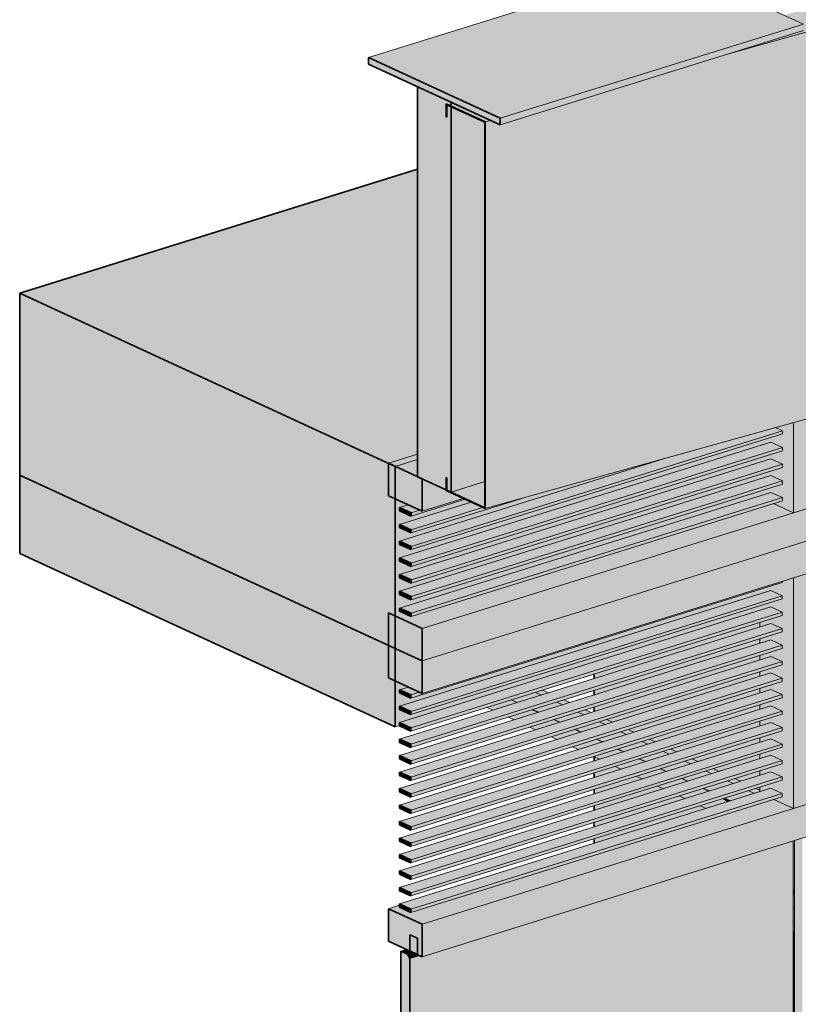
# Model space of a CAD drawing. Header units: millimetres. Extents: x -8357841 to -8326977, y -719205 to 18175.
# Tile 2 of 35: x -8342621 to -8340405, y -716402 to -713599. Entities that reach past the tile are written whole.
import ezdxf

# ---------------------------------------------------------------- set-up
doc = ezdxf.new("R2010")
doc.units = ezdxf.units.MM
doc.layers.add('Обобщенные модели', color=7, linetype='Continuous', lineweight=18)

# ---------------------------------------------------------------- blocks, each defined once
blk = doc.blocks.new('Прямая форма - 226512-20656580-Корпус 2_ Фрагмент 1')
at = {"layer": 'Обобщенные модели', "true_color": 0xb5b6c1}
h = blk.add_hatch(color=9, dxfattribs=at)
h.paths.add_polyline_path([(-9258251.3, -715822.4), (-9258183.1, -715801.2), (-9258199.6, -715793.6), (-9258266.8, -715815.3)])
h.paths.add_polyline_path([(-9258312, -715794.4), (-9258243.8, -715773.2), (-9258260.3, -715765.5), (-9258328.5, -715786.8), (-9258312.4, -715794.3)])
h.paths.add_polyline_path([(-9258372.7, -715766.4), (-9258304.5, -715745.2), (-9258321, -715737.5), (-9258389.2, -715758.8)])
h.paths.add_polyline_path([(-9258433.4, -715738.4), (-9258365.1, -715717.2), (-9258381.7, -715709.5), (-9258449.9, -715730.8)])
h.paths.add_polyline_path([(-9258494.1, -715710.4), (-9258425.8, -715689.1), (-9258442.4, -715681.5), (-9258510.6, -715702.8), (-9258498.2, -715708.5)])
h.paths.add_polyline_path([(-9258554.7, -715682.4), (-9258487.6, -715660.6), (-9258503.1, -715653.5), (-9258571.3, -715674.8)])
h.paths.add_polyline_path([(-9258615.4, -715654.4), (-9258547.2, -715633.1), (-9258563.7, -715625.5), (-9258632, -715646.8)])
h.paths.add_polyline_path([(-9258676.1, -715626.4), (-9258607.9, -715605.1), (-9258624.4, -715597.5), (-9258692.6, -715618.7), (-9258681.5, -715623.9)])
h.paths.add_polyline_path([(-9258736.8, -715598.4), (-9258668.9, -715576.9), (-9258685.1, -715569.5), (-9258753.3, -715590.7)])
h.paths.add_polyline_path([(-9258797.5, -715570.4), (-9258729.3, -715549.1), (-9258745.8, -715541.5), (-9258814, -715562.7), (-9258803.2, -715567.7)])
h.paths.add_polyline_path([(-9258858.2, -715542.3), (-9258790.6, -715520.8), (-9258806.5, -715513.5), (-9258874.7, -715534.7)])
h = blk.add_hatch(color=9, dxfattribs=at)
h.paths.add_polyline_path([(-9258183.1, -715801.2), (-9258167.7, -715796.4), (-9258167.7, -715792.2), (-9258178.7, -715787.1), (-9258199.6, -715793.6), (-9258185.4, -715800.1)])
h.paths.add_polyline_path([(-9258243.8, -715773.2), (-9258222.9, -715766.7), (-9258239.4, -715759), (-9258260.3, -715765.5)])
h.paths.add_polyline_path([(-9258304.5, -715745.2), (-9258283.6, -715738.7), (-9258300.1, -715731), (-9258321, -715737.5), (-9258312.4, -715741.5)])
h.paths.add_polyline_path([(-9258365.1, -715717.2), (-9258344.3, -715710.7), (-9258360.8, -715703), (-9258381.7, -715709.5)])
h.paths.add_polyline_path([(-9258425.8, -715689.1), (-9258405, -715682.6), (-9258421.5, -715675), (-9258442.4, -715681.5)])
h.paths.add_polyline_path([(-9258486.5, -715661.1), (-9258465.7, -715654.6), (-9258482.2, -715647), (-9258503.1, -715653.5), (-9258487.6, -715660.6)])
h.paths.add_polyline_path([(-9258547.2, -715633.1), (-9258526.4, -715626.6), (-9258542.9, -715619), (-9258563.7, -715625.5)])
h.paths.add_polyline_path([(-9258607.9, -715605.1), (-9258587, -715598.6), (-9258603.6, -715591), (-9258624.4, -715597.5), (-9258621.5, -715598.9)])
h.paths.add_polyline_path([(-9258668.6, -715577.1), (-9258647.7, -715570.6), (-9258664.3, -715563), (-9258685.1, -715569.5), (-9258668.9, -715576.9)])
h.paths.add_polyline_path([(-9258729.3, -715549.1), (-9258708.4, -715542.6), (-9258725, -715535), (-9258745.8, -715541.5)])
h.paths.add_polyline_path([(-9258790, -715521.1), (-9258769.1, -715514.6), (-9258785.6, -715507), (-9258806.5, -715513.5), (-9258790.6, -715520.8)])
h = blk.add_hatch(color=9, dxfattribs=at)
h.paths.add_polyline_path([(-9258069.9, -718670.9), (-9258070.5, -716223.6), (-9258072.4, -716190.9), (-9258072.6, -716191.2), (-9258072.6, -716598.2), (-9258078.9, -716604.5), (-9258072.6, -716616.7), (-9258072.6, -717283.9), (-9258078.9, -717290.2), (-9258072.6, -717302.4), (-9258072.6, -717969.7), (-9258078.9, -717976), (-9258072.6, -717988.2), (-9258072.6, -718655.4), (-9258078.9, -718661.7), (-9258078.9, -718666.8), (-9258072.6, -718669.7)])
h.paths.add_polyline_path([(-9258320.7, -715844.1), (-9258259.1, -715824.9), (-9258272.7, -715816.3), (-9258337.3, -715836.5), (-9258320.8, -715844.1)])
h.paths.add_polyline_path([(-9258381.4, -715816.1), (-9258313.2, -715794.8), (-9258329.7, -715787.2), (-9258397.9, -715808.4), (-9258391.2, -715811.6)])
h.paths.add_polyline_path([(-9258442.1, -715788.1), (-9258373.9, -715766.8), (-9258390.4, -715759.2), (-9258458.6, -715780.4), (-9258445.4, -715786.6)])
h.paths.add_polyline_path([(-9258502.8, -715760.1), (-9258434.6, -715738.8), (-9258451.1, -715731.2), (-9258519.3, -715752.4), (-9258513.7, -715755)])
h.paths.add_polyline_path([(-9258563.5, -715732), (-9258495.3, -715710.8), (-9258511.8, -715703.2), (-9258580, -715724.4)])
h.paths.add_polyline_path([(-9258624.2, -715704), (-9258556, -715682.8), (-9258572.5, -715675.1), (-9258639.5, -715696.9)])
h.paths.add_polyline_path([(-9258684.9, -715676), (-9258616.7, -715654.8), (-9258633.2, -715647.1), (-9258701.4, -715668.4), (-9258696.2, -715670.8)])
h.paths.add_polyline_path([(-9258745.6, -715648), (-9258677.3, -715626.8), (-9258693.9, -715619.1), (-9258762.1, -715640.4), (-9258750.4, -715645.8)])
h.paths.add_polyline_path([(-9258806.2, -715620), (-9258738, -715598.7), (-9258754.6, -715591.1), (-9258822.8, -715612.4), (-9258817.9, -715614.6)])
h.paths.add_polyline_path([(-9258866.9, -715592), (-9258798.7, -715570.7), (-9258815.2, -715563.1), (-9258883.5, -715584.4)])
h.paths.add_polyline_path([(-9258927.6, -715564), (-9258859.4, -715542.7), (-9258875.9, -715535.1), (-9258944.1, -715556.4)])
h = blk.add_hatch(color=9, dxfattribs=at)
h.paths.add_polyline_path([(-9258313.2, -715794.8), (-9258312.4, -715794.3), (-9258329.7, -715787.2)])
h.paths.add_polyline_path([(-9258373.9, -715766.8), (-9258372.7, -715766.4), (-9258390.4, -715759.2)])
h.paths.add_polyline_path([(-9258434.6, -715738.8), (-9258433.4, -715738.4), (-9258451.1, -715731.2)])
h.paths.add_polyline_path([(-9258495.3, -715710.8), (-9258494.1, -715710.4), (-9258500.3, -715708.5)])
h.paths.add_polyline_path([(-9258556, -715682.8), (-9258554.7, -715682.4), (-9258572.5, -715675.1)])
h.paths.add_polyline_path([(-9258616.7, -715654.8), (-9258615.4, -715654.4), (-9258633.2, -715647.1)])
h.paths.add_polyline_path([(-9258677.3, -715626.8), (-9258676.1, -715626.4), (-9258683.6, -715623.9)])
h.paths.add_polyline_path([(-9258738, -715598.7), (-9258736.8, -715598.4), (-9258754.6, -715591.1)])
h.paths.add_polyline_path([(-9258798.7, -715570.7), (-9258797.5, -715570.4), (-9258805.3, -715567.7)])
h.paths.add_polyline_path([(-9258859.4, -715542.7), (-9258858.2, -715542.3), (-9258875.9, -715535.1)])
for points in [[(-9258259.1, -715824.9), (-9258251.3, -715822.4), (-9258267.8, -715814.8), (-9258271.8, -715816.1)], [(-9259164.2, -716938.4), (-9258072.6, -716598.2), (-9258072.6, -715936.6), (-9259129.3, -716266), (-9259136.7, -716262.5), (-9259164.2, -716271.1)], [(-9258068.7, -716087.6), (-9258068.7, -715935.4), (-9258072.6, -715936.6), (-9258072.6, -716074.8), (-9258068.7, -716087.5)], [(-9258046.5, -718694.5), (-9258046.5, -715928.5), (-9258068.7, -715935.4), (-9258068.7, -718684.3)], [(-9258072.6, -716088.7), (-9258068.7, -716087.5), (-9258072.6, -716074.8)], [(-9258072.6, -716127.6), (-9258068.7, -716126.4), (-9258068.7, -716087.5), (-9258072.6, -716088.7), (-9258072.6, -716094)], [(-9258072.6, -716165.7), (-9258068.7, -716164.5), (-9258068.7, -716126.4), (-9258072.6, -716127.6), (-9258072.6, -716161.1)], [(-9258071.2, -716202.3), (-9258068.7, -716201.5), (-9258068.7, -716164.5), (-9258072.6, -716166.4), (-9258072.4, -716191.2)], [(-9258069.9, -716238.9), (-9258068.7, -716238.6), (-9258068.7, -716201.5), (-9258071.2, -716202.3), (-9258070.2, -716232.4)], [(-9259170.5, -716258.9), (-9259155, -716254.1), (-9259174, -716245.3), (-9259189.6, -716250.2)], [(-9258069.9, -718670.9), (-9258068.7, -718670.5), (-9258068.7, -716238.6), (-9258069.9, -716238.9), (-9258069.9, -718658.9)], [(-9259164.2, -716271.1), (-9259136.7, -716262.5), (-9259155, -716254.1), (-9259170.5, -716258.9), (-9259166.9, -716266)]]:
    blk.add_hatch(color=9, dxfattribs=at).paths.add_polyline_path(points)
at = {"layer": 'Обобщенные модели', "true_color": 0x7f7f7f}
blk.add_hatch(color=8, dxfattribs=at).paths.add_polyline_path([(-9259170.5, -716944.7), (-9259164.2, -716938.4), (-9259164.2, -716271.1), (-9259170.5, -716258.9), (-9259189.6, -716250.2), (-9259189.6, -716935.9), (-9259184.2, -716938.4)])
at = {"layer": 'Обобщенные модели'}
for p, q in [((-9258806.5, -715513.5), (-9258790, -715521.1)), ((-9258769.1, -715514.6), (-9258785.6, -715507)), ((-9258875.9, -715535.1), (-9258859.4, -715542.7)), ((-9258874.7, -715534.7), (-9258858.2, -715542.3)), ((-9258745.8, -715541.5), (-9258729.3, -715549.1)), ((-9258708.4, -715542.6), (-9258725, -715535)), ((-9258927.6, -715564), (-9258944.1, -715556.4)), ((-9258815.2, -715563.1), (-9258798.7, -715570.7)), ((-9258814, -715562.7), (-9258797.5, -715570.4)), ((-9258685.1, -715569.5), (-9258668.6, -715577.1)), ((-9258647.7, -715570.6), (-9258664.3, -715563)), ((-9258866.9, -715592), (-9258883.5, -715584.4)), ((-9258754.6, -715591.1), (-9258738, -715598.7)), ((-9258753.3, -715590.7), (-9258736.8, -715598.4)), ((-9258624.4, -715597.5), (-9258607.9, -715605.1)), ((-9258587, -715598.6), (-9258603.6, -715591)), ((-9258806.2, -715620), (-9258822.8, -715612.4)), ((-9258693.9, -715619.1), (-9258677.3, -715626.8)), ((-9258692.6, -715618.7), (-9258676.1, -715626.4)), ((-9258563.7, -715625.5), (-9258547.2, -715633.1)), ((-9258526.4, -715626.6), (-9258542.9, -715619)), ((-9258745.6, -715648), (-9258762.1, -715640.4)), ((-9258633.2, -715647.1), (-9258616.7, -715654.8)), ((-9258632, -715646.8), (-9258615.4, -715654.4)), ((-9258503.1, -715653.5), (-9258486.5, -715661.1)), ((-9258465.7, -715654.6), (-9258482.2, -715647)), ((-9258684.9, -715676), (-9258701.4, -715668.4)), ((-9258572.5, -715675.1), (-9258556, -715682.8)), ((-9258571.3, -715674.8), (-9258554.7, -715682.4)), ((-9258442.4, -715681.5), (-9258425.8, -715689.1)), ((-9258405, -715682.6), (-9258421.5, -715675)), ((-9258624.2, -715704), (-9258640.7, -715696.4)), ((-9258511.8, -715703.2), (-9258495.3, -715710.8)), ((-9258510.6, -715702.8), (-9258494.1, -715710.4)), ((-9258381.7, -715709.5), (-9258365.1, -715717.2)), ((-9258344.3, -715710.7), (-9258360.8, -715703)), ((-9258563.5, -715732), (-9258580, -715724.4)), ((-9258451.1, -715731.2), (-9258434.6, -715738.8)), ((-9258449.9, -715730.8), (-9258433.4, -715738.4)), ((-9258321, -715737.5), (-9258304.5, -715745.2)), ((-9258283.6, -715738.7), (-9258300.1, -715731)), ((-9258502.8, -715760.1), (-9258519.3, -715752.4)), ((-9258390.4, -715759.2), (-9258373.9, -715766.8)), ((-9258389.2, -715758.8), (-9258372.7, -715766.4)), ((-9258260.3, -715765.5), (-9258243.8, -715773.2)), ((-9258222.9, -715766.7), (-9258239.4, -715759)), ((-9258442.1, -715788.1), (-9258458.6, -715780.4)), ((-9258329.7, -715787.2), (-9258313.2, -715794.8)), ((-9258328.5, -715786.8), (-9258312.4, -715794.3)), ((-9258199.6, -715793.6), (-9258183.1, -715801.2)), ((-9258167.7, -715792.2), (-9258178.7, -715787.1)), ((-9258381.4, -715816.1), (-9258397.9, -715808.4)), ((-9258271.8, -715816.1), (-9258259.1, -715824.9)), ((-9258267.8, -715814.8), (-9258251.3, -715822.4)), ((-9258320.7, -715844.1), (-9258337.3, -715836.5)), ((-9258072.6, -715936.6), (-9258072.6, -716598.2)), ((-9258068.7, -715935.4), (-9258068.7, -718684.3)), ((-9258072.6, -716074.8), (-9258068.7, -716087.5)), ((-9258072.6, -716088.7), (-9258068.7, -716087.5)), ((-9258072.6, -716127.6), (-9258068.7, -716126.4)), ((-9258072.6, -716165.7), (-9258068.7, -716164.5)), ((-9258072.6, -716189.4), (-9258071.2, -716202.3)), ((-9258071.2, -716202.3), (-9258068.7, -716201.5)), ((-9258071.2, -716202.3), (-9258069.9, -716238.9)), ((-9259189.6, -716250.2), (-9259174, -716245.3)), ((-9258069.9, -716238.9), (-9258068.7, -716238.6)), ((-9258069.9, -716238.9), (-9258069.9, -718670.9)), ((-9259170.5, -716258.9), (-9259155, -716254.1)), ((-9259136.7, -716262.5), (-9259164.2, -716271.1))]:
    blk.add_line(p, q, dxfattribs=at)
at = {"layer": 'Обобщенные модели', "lineweight": 35}
for p, q in [((-9259142, -716213.8), (-9259164.2, -716203.6)), ((-9259164.2, -716203.6), (-9259164.2, -716249.8)), ((-9259142, -716260.1), (-9259142, -716213.8)), ((-9259189.6, -716250.2), (-9259189.6, -716935.9)), ((-9259170.5, -716258.9), (-9259189.6, -716250.2)), ((-9259164.2, -716271.1), (-9259170.5, -716258.9)), ((-9259164.2, -716249.8), (-9259142, -716260.1)), ((-9259164.2, -716938.4), (-9259164.2, -716271.1))]:
    blk.add_line(p, q, dxfattribs=at)
blk = doc.blocks.new('Корп 1_Кассеты трапецевидные - Корп 1_Кассеты трапецевидные-21114886-Корпус 2_ Фрагмент 1')
at = {"layer": 'Обобщенные модели', "true_color": 0xf4f4f4}
h = blk.add_hatch(color=7, dxfattribs=at)
h.paths.add_polyline_path([(-9258949.2, -713889.3), (-9258934.2, -713885.2), (-9259032.4, -713839.8), (-9259046.7, -713844.3), (-9258971.1, -713879.2)])
h.paths.add_polyline_path([(-9258252.9, -713694.6), (-9257792.1, -713565.7), (-9257889.1, -713520.9), (-9258098.3, -713585.9), (-9258043.8, -713611.1), (-9258043.8, -713629.6), (-9258209, -713681)])
for points in [[(-9258949.2, -714990.4), (-9257792.1, -714666.8), (-9257792.1, -713565.7), (-9258252.9, -713694.6), (-9258907, -713897.7), (-9258934.2, -713885.2), (-9258949.2, -713889.3), (-9258949.2, -714870.3)], [(-9258949.2, -714990.4), (-9258949.2, -713889.3), (-9259046.7, -713844.5), (-9259046.7, -713846.2), (-9258950.5, -713890.6), (-9258950.5, -714988), (-9259060.1, -714938), (-9259060.1, -714939.2), (-9258954.5, -714988)], [(-9258950.5, -714988), (-9258950.5, -714913.6), (-9259046.7, -714943.6)]]:
    blk.add_hatch(color=7, dxfattribs=at).paths.add_polyline_path(points)
at = {"layer": 'Обобщенные модели'}
for p, q in [((-9257792.1, -713565.7), (-9257889.1, -713520.9)), ((-9258252.9, -713694.6), (-9257792.1, -713565.7)), ((-9257792.1, -713565.7), (-9257792.1, -714666.8)), ((-9258949.2, -713889.3), (-9258934.2, -713885.2)), ((-9257792.1, -714666.8), (-9258949.2, -714990.4))]:
    blk.add_line(p, q, dxfattribs=at)
at = {"layer": 'Обобщенные модели', "lineweight": 35}
for p, q in [((-9258949.2, -713889.3), (-9259060.1, -713838.2)), ((-9259060.1, -713838.2), (-9259060.1, -713875.2)), ((-9259058.8, -713875.8), (-9259058.8, -713840.6)), ((-9259058.8, -713840.6), (-9258950.5, -713890.6)), ((-9259060.1, -713875.2), (-9259058.8, -713875.8)), ((-9258950.5, -713890.6), (-9258950.5, -714988)), ((-9258949.2, -714990.4), (-9258949.2, -713889.3)), ((-9259058.8, -714902.8), (-9259060.1, -714902.2)), ((-9259060.1, -714902.2), (-9259060.1, -714939.2)), ((-9259058.8, -714938), (-9259058.8, -714902.8)), ((-9259060.1, -714939.2), (-9258949.2, -714990.4)), ((-9258950.5, -714988), (-9259058.8, -714938))]:
    blk.add_line(p, q, dxfattribs=at)

msp = doc.modelspace()

# ---------------------------------------------------------------- hatches: boundary and pattern name
at = {"layer": 'Обобщенные модели', "true_color": 0x7f7f7f}
h = msp.add_hatch(color=8, dxfattribs=at)
h.paths.add_polyline_path([(-8340986.2, -715943.4), (-8340667.5, -715844.1), (-8340683.9, -715836.5), (-8340986.2, -715930.9), (-8340986.2, -715943.1)])
h.paths.add_polyline_path([(-8340986.2, -715896.5), (-8340728.1, -715816.1), (-8340744.6, -715808.4), (-8340986.2, -715883.7), (-8340986.2, -715896.2)])
h.paths.add_polyline_path([(-8340986.2, -715849.6), (-8340788.8, -715788.1), (-8340805.3, -715780.4), (-8340986.2, -715836.8), (-8340986.2, -715849.2)])
h.paths.add_polyline_path([(-8340986.2, -715802.7), (-8340849.5, -715760.1), (-8340866, -715752.4), (-8340986.2, -715789.9), (-8340986.2, -715802.3)])
h.paths.add_polyline_path([(-8340514.3, -715792.2), (-8340514.3, -715783.6), (-8340525.4, -715787.1)])
h.paths.add_polyline_path([(-8340569.6, -715766.7), (-8340514.3, -715749.5), (-8340514.3, -715736.7), (-8340586.1, -715759)])
h.paths.add_polyline_path([(-8340986.2, -715755.7), (-8340910.2, -715732), (-8340926.7, -715724.4), (-8340986.2, -715743), (-8340986.2, -715755)])
h.paths.add_polyline_path([(-8340630.3, -715738.7), (-8340514.3, -715702.5), (-8340514.3, -715689.8), (-8340646.8, -715731)])
h.paths.add_polyline_path([(-8340691, -715710.7), (-8340514.3, -715655.6), (-8340514.3, -715642.8), (-8340707.5, -715703), (-8340695.7, -715708.5)])
h.paths.add_polyline_path([(-8340986.2, -715708.8), (-8340970.9, -715704), (-8340986.2, -715696.9), (-8340986.2, -715708.5)])
h.paths.add_polyline_path([(-8340751.7, -715682.6), (-8340514.3, -715608.7), (-8340514.3, -715595.9), (-8340768.2, -715675)])
h.paths.add_polyline_path([(-8340812.4, -715654.6), (-8340514.3, -715561.8), (-8340514.3, -715549), (-8340828.9, -715647)])
h.paths.add_polyline_path([(-8340873, -715626.6), (-8340514.3, -715514.8), (-8340514.3, -715502.1), (-8340889.6, -715619), (-8340879, -715623.9)])
h.paths.add_polyline_path([(-8340933.7, -715598.6), (-8340514.3, -715467.9), (-8340514.3, -715455.1), (-8340950.3, -715591)])
h.paths.add_polyline_path([(-8340986.2, -715568), (-8340514.3, -715421), (-8340514.3, -715408.2), (-8340986.2, -715555.3), (-8340986.2, -715567.7)])
h.paths.add_polyline_path([(-8340986.2, -715521.1), (-8340514.3, -715374.1), (-8340514.3, -715361.3), (-8340986.2, -715508.3), (-8340986.2, -715520.8)])
h.paths.add_polyline_path([(-8340986.2, -715474.2), (-8340514.3, -715327.1), (-8340514.3, -715314.4), (-8340986.2, -715461.4), (-8340986.2, -715472.9)])
h.paths.add_polyline_path([(-8340986.2, -713506.2), (-8340740.5, -713429.6), (-8340907.1, -713352.7), (-8340986.2, -713377.3), (-8340986.2, -713387.3)])
h.paths.add_polyline_path([(-8340500.9, -713354.9), (-8340236.5, -713272.5), (-8340902.1, -712965.3), (-8340902.1, -713169.7), (-8340593.5, -713312.2)])
for points in [[(-8341253.6, -713879.2), (-8340390.5, -713611.1), (-8340468.9, -713574.8), (-8339918.5, -713403.9), (-8340216.7, -713266.3), (-8341628.4, -713706.3), (-8341255.9, -713878.2)], [(-8341253.6, -713897.7), (-8340390.5, -713629.6), (-8340390.5, -713611.1), (-8341253.6, -713879.2)], [(-8341253.6, -713897.7), (-8341253.6, -713879.2), (-8341628.4, -713706.3), (-8341628.4, -713724.8), (-8341280.9, -713885.2)], [(-8341393.4, -714943.6), (-8341393.4, -713833.2), (-8341488.7, -713789.3), (-8341488.7, -714899.6), (-8341405.5, -714938)], [(-8341552.1, -714870.3), (-8341488.7, -714850.5), (-8341488.7, -714024.1), (-8342621, -714377), (-8342456.6, -714452.8)], [(-8341552.1, -715388.5), (-8341552.1, -714870.3), (-8342621, -714377), (-8342621, -714895.2), (-8341698.4, -715321)], [(-8341552.1, -715296.3), (-8341527.3, -715288.5), (-8341539.9, -715282.7), (-8341539.9, -715273.5), (-8340495.3, -714947.9), (-8340495.3, -714934.8), (-8341507.2, -715250.2), (-8341539.9, -715235.1), (-8341539.9, -715225.8), (-8340495.3, -714900.3), (-8340495.3, -714887.1), (-8341507.2, -715202.5), (-8341539.9, -715187.4), (-8341539.9, -715178.2), (-8340495.3, -714852.6), (-8340495.3, -714839.5), (-8341507.2, -715154.9), (-8341539.9, -715139.8), (-8341539.9, -715130.6), (-8340495.3, -714805), (-8340495.3, -714791.9), (-8341507.2, -715107.3), (-8341539.9, -715092.2), (-8341539.9, -715082.9), (-8340789.6, -714848.8), (-8341192, -714961.4), (-8341507.2, -715059.6), (-8341539.9, -715044.6), (-8341539.9, -715035.3), (-8341336.2, -714971.8), (-8341353.2, -714964), (-8341507.2, -715012), (-8341539.9, -714996.9), (-8341539.9, -714987.7), (-8341515.1, -714979.9), (-8341552.1, -714962.8), (-8341552.1, -715288.5)], [(-8341476, -714998), (-8341476, -714905.5), (-8341552.1, -714870.3), (-8341552.1, -714962.8), (-8341482.4, -714995)], [(-8341552.1, -715611.7), (-8341552.1, -715388.5), (-8342621, -714895.2), (-8342621, -715118.4), (-8342035.8, -715388.5)], [(-8341507.2, -715012), (-8341507.2, -715002.7), (-8341539.9, -714987.7), (-8341539.9, -714996.9), (-8341527.3, -715002.7)], [(-8341507.2, -715059.6), (-8341507.2, -715050.4), (-8341539.9, -715035.3), (-8341539.9, -715044.6), (-8341527.3, -715050.4)], [(-8341507.2, -715107.3), (-8341507.2, -715098), (-8341539.9, -715082.9), (-8341539.9, -715092.2), (-8341527.3, -715098)], [(-8341507.2, -715154.9), (-8341507.2, -715145.6), (-8341539.9, -715130.6), (-8341539.9, -715139.8), (-8341527.3, -715145.6)], [(-8341507.2, -715202.5), (-8341507.2, -715193.3), (-8341539.9, -715178.2), (-8341539.9, -715187.4), (-8341527.3, -715193.3)], [(-8341552.1, -715611.7), (-8341539.7, -715607.8), (-8341539.7, -715599.8), (-8340495.3, -715274.3), (-8340495.3, -715261.5), (-8341507.5, -715576.9), (-8341539.7, -715562.1), (-8341539.7, -715552.8), (-8340495.3, -715227.3), (-8340495.3, -715214.6), (-8341507.5, -715530), (-8341539.7, -715515.2), (-8341539.7, -715505.9), (-8341515.3, -715498.3), (-8341552.1, -715481.3), (-8341552.1, -715599.8)], [(-8341507.2, -715250.2), (-8341507.2, -715240.9), (-8341539.9, -715225.8), (-8341539.9, -715235.1), (-8341527.3, -715240.9)], [(-8341507.2, -715297.8), (-8341507.2, -715288.5), (-8341539.9, -715273.5), (-8341539.9, -715282.7), (-8341527.3, -715288.5)], [(-8341476, -715424), (-8341476, -715331.4), (-8341552.1, -715296.3), (-8341552.1, -715388.8)], [(-8341476, -715516.5), (-8341476, -715424), (-8341552.1, -715388.8), (-8341552.1, -715481.3), (-8341483.1, -715513.2)], [(-8341507.5, -715530), (-8341507.5, -715520.8), (-8341539.7, -715505.9), (-8341539.7, -715515.2), (-8341527.5, -715520.8)], [(-8341507.5, -715576.9), (-8341507.5, -715567.7), (-8341539.7, -715552.8), (-8341539.7, -715562.1), (-8341527.5, -715567.7)], [(-8341507.5, -715623.9), (-8341507.7, -715614.5), (-8341539.7, -715599.8), (-8341539.7, -715609), (-8341507.7, -715623.8)], [(-8341507.5, -715670.8), (-8341507.7, -715661.4), (-8341539.7, -715646.7), (-8341539.7, -715655.9), (-8341507.7, -715670.7)], [(-8341507.5, -715717.7), (-8341507.7, -715708.4), (-8341539.7, -715693.6), (-8341539.7, -715702.9), (-8341507.7, -715717.6)], [(-8341507.5, -715764.6), (-8341508.2, -715755), (-8341539.7, -715740.5), (-8341539.7, -715749.8), (-8341527.5, -715755.4)], [(-8341507.5, -715811.6), (-8341507.5, -715802.3), (-8341539.7, -715787.5), (-8341539.7, -715796.7), (-8341510.9, -715810)], [(-8341507.5, -715858.5), (-8341507.5, -715849.2), (-8341539.7, -715834.4), (-8341539.7, -715843.6), (-8341510.9, -715856.9)], [(-8341507.5, -715905.4), (-8341507.5, -715896.2), (-8341539.7, -715881.3), (-8341539.7, -715890.6), (-8341510.9, -715903.9)], [(-8341507.5, -715952.4), (-8341507.5, -715943.1), (-8341539.7, -715928.2), (-8341539.7, -715937.5), (-8341510.9, -715950.8)], [(-8341507.5, -715999.3), (-8341507.5, -715990), (-8341539.7, -715975.2), (-8341539.7, -715984.4), (-8341510.9, -715997.7)], [(-8341507.5, -716046.2), (-8341507.5, -716036.9), (-8341539.7, -716022.1), (-8341539.7, -716031.3), (-8341510.9, -716044.6)], [(-8341507.5, -716093.1), (-8341507.5, -716083.9), (-8341539.7, -716069), (-8341539.7, -716078.3), (-8341510.9, -716091.6)], [(-8341476, -716266), (-8341476, -716173.4), (-8341571.2, -716129.5), (-8341571.2, -716222), (-8341483.4, -716262.5)], [(-8341507.5, -716140.1), (-8341507.5, -716130.8), (-8341539.7, -716115.9), (-8341539.7, -716125.2), (-8341527.5, -716130.8)]]:
    msp.add_hatch(color=8, dxfattribs=at).paths.add_polyline_path(points)
at = {"layer": 'Обобщенные модели', "true_color": 0x615a56}
h = msp.add_hatch(color=251, dxfattribs=at)
h.paths.add_polyline_path([(-8341393.4, -714943.6), (-8341297.2, -714913.6), (-8341298, -713890.2), (-8341393.4, -713846.2), (-8341393.4, -714939.2)])
h.paths.add_polyline_path([(-8341393.4, -713844.3), (-8341379.1, -713839.8), (-8341393.4, -713833.2), (-8341393.4, -713838.2)])
at = {"layer": 'Обобщенные модели', "true_color": 0x2e2e2e}
for points in [[(-8340419.1, -715002), (-8340341.8, -714978), (-8340341.8, -714723.6), (-8340419.1, -714745.2), (-8340419.1, -714986.2)], [(-8340419.1, -715002), (-8340419.1, -714745.2), (-8340470.2, -714759.5), (-8340450.4, -714768.6), (-8340450.4, -714777.9), (-8340495.3, -714791.9), (-8340495.3, -714805), (-8340483.1, -714801.2), (-8340450.4, -714816.3), (-8340450.4, -714825.5), (-8340495.3, -714839.5), (-8340495.3, -714852.6), (-8340483.1, -714848.8), (-8340450.4, -714863.9), (-8340450.4, -714873.2), (-8340495.3, -714887.1), (-8340495.3, -714900.3), (-8340483.1, -714896.4), (-8340450.4, -714911.5), (-8340450.4, -714920.8), (-8340495.3, -714934.8), (-8340495.3, -714947.9), (-8340483.1, -714944.1), (-8340450.4, -714959.2), (-8340450.4, -714968.4), (-8340475.2, -714976.2), (-8340439.6, -714992.6)], [(-8341488.7, -714899.6), (-8341488.7, -714850.5), (-8341552.1, -714870.3)], [(-8341476, -714998), (-8341358.7, -714961.4), (-8341406.8, -714939.2), (-8341406.8, -714937.4), (-8341476, -714905.5), (-8341476, -714993)], [(-8341476, -715331.4), (-8340419.1, -715002), (-8340475.2, -714976.2), (-8341507.2, -715297.8), (-8341527.4, -715288.5), (-8341552.1, -715296.3), (-8341498.6, -715321)], [(-8341476, -715424), (-8340341.8, -715070.5), (-8340341.8, -714978), (-8341476, -715331.4), (-8341476, -715388.5)], [(-8341476, -715516.5), (-8340341.8, -715163), (-8340341.8, -715070.5), (-8341476, -715424), (-8341476, -715510.9)], [(-8340419.1, -715844.1), (-8340341.8, -715820), (-8340341.8, -715163), (-8340419.1, -715187.1), (-8340419.1, -715837.1)], [(-8340419.1, -715844.1), (-8340419.1, -715187.1), (-8340450.6, -715196.9), (-8340450.6, -715200.6), (-8340495.3, -715214.6), (-8340495.3, -715227.3), (-8340482.8, -715223.5), (-8340450.6, -715238.3), (-8340450.6, -715247.6), (-8340495.3, -715261.5), (-8340495.3, -715274.3), (-8340482.8, -715270.4), (-8340450.6, -715285.2), (-8340450.6, -715294.5), (-8340514.3, -715314.4), (-8340514.3, -715327.1), (-8340482.8, -715317.3), (-8340450.6, -715332.2), (-8340450.6, -715341.4), (-8340514.3, -715361.3), (-8340514.3, -715374.1), (-8340482.8, -715364.2), (-8340450.6, -715379.1), (-8340450.6, -715388.3), (-8340514.3, -715408.2), (-8340514.3, -715421), (-8340482.8, -715411.2), (-8340450.6, -715426), (-8340450.6, -715435.3), (-8340514.3, -715455.1), (-8340514.3, -715467.9), (-8340482.8, -715458.1), (-8340450.6, -715472.9), (-8340450.6, -715482.2), (-8340514.3, -715502.1), (-8340514.3, -715514.8), (-8340482.8, -715505), (-8340450.6, -715519.9), (-8340450.6, -715529.1), (-8340514.3, -715549), (-8340514.3, -715561.8), (-8340482.8, -715551.9), (-8340450.6, -715566.8), (-8340450.6, -715576), (-8340514.3, -715595.9), (-8340514.3, -715608.7), (-8340482.8, -715598.9), (-8340450.6, -715614.6), (-8340450.6, -715623), (-8340514.3, -715642.8), (-8340514.3, -715655.6), (-8340482.8, -715645.8), (-8340450.6, -715661.5), (-8340450.6, -715669.9), (-8340514.3, -715689.8), (-8340514.3, -715702.5), (-8340482.8, -715692.7), (-8340450.6, -715708.5), (-8340450.6, -715716.8), (-8340514.3, -715736.7), (-8340514.3, -715749.5), (-8340482.8, -715739.6), (-8340450.6, -715755), (-8340450.6, -715763.7), (-8340514.3, -715783.6), (-8340514.3, -715796.4), (-8340482.8, -715786.6), (-8340450.6, -715801.4), (-8340450.6, -715810.7), (-8340475, -715818.3), (-8340419.3, -715844)], [(-8341476, -716173.4), (-8340419.3, -715844), (-8340475, -715818.3), (-8341507.5, -716140.1), (-8341539.7, -716125.2), (-8341539.7, -716119.7), (-8341571.2, -716129.5), (-8341507.5, -716158.9)], [(-8341476, -716266), (-8340341.8, -715912.5), (-8340341.8, -715820), (-8341476, -716173.4), (-8341476, -716260.2)]]:
    msp.add_hatch(color=250, dxfattribs=at).paths.add_polyline_path(points)
at = {"layer": 'Обобщенные модели', "true_color": 0xdacaad}
for points in [[(-8341507.2, -715098), (-8340450.4, -714768.6), (-8340470.2, -714759.5), (-8340781.6, -714846.6), (-8341539.9, -715082.9)], [(-8341507.2, -715107.3), (-8340450.4, -714777.9), (-8340450.4, -714768.6), (-8341507.2, -715098)], [(-8341507.2, -715145.6), (-8340450.4, -714816.3), (-8340483.1, -714801.2), (-8341539.9, -715130.6)], [(-8341507.2, -715154.9), (-8340450.4, -714825.5), (-8340450.4, -714816.3), (-8341507.2, -715145.6)], [(-8341507.2, -715193.3), (-8340450.4, -714863.9), (-8340483.1, -714848.8), (-8341539.9, -715178.2)], [(-8341507.2, -715202.5), (-8340450.4, -714873.2), (-8340450.4, -714863.9), (-8341507.2, -715193.3)], [(-8341507.2, -715240.9), (-8340450.4, -714911.5), (-8340483.1, -714896.4), (-8341539.9, -715225.8)], [(-8341507.2, -715250.2), (-8340450.4, -714920.8), (-8340450.4, -714911.5), (-8341507.2, -715240.9)], [(-8341507.2, -715288.5), (-8340450.4, -714959.2), (-8340483.1, -714944.1), (-8341539.9, -715273.5), (-8341515.4, -715284.8)], [(-8341507.2, -715297.8), (-8340450.4, -714968.4), (-8340450.4, -714959.2), (-8341507.2, -715288.5)], [(-8341507.2, -715050.4), (-8341303.5, -714986.9), (-8341336.2, -714971.8), (-8341539.9, -715035.3)], [(-8341507.2, -715002.7), (-8341482.4, -714995), (-8341515.1, -714979.9), (-8341539.9, -714987.7), (-8341517.5, -714998)], [(-8341507.2, -715059.6), (-8341192, -714961.4), (-8341295.9, -714990.4), (-8341303.5, -714986.9), (-8341507.2, -715050.4)], [(-8341507.2, -715012), (-8341353.2, -714964), (-8341358.7, -714961.4), (-8341476, -714998), (-8341482.4, -714995), (-8341507.2, -715002.7)], [(-8341507.5, -715530), (-8340450.6, -715200.6), (-8340450.6, -715196.9), (-8341476, -715516.5), (-8341483.1, -715513.2), (-8341507.5, -715520.8)], [(-8341507.5, -715567.7), (-8340450.6, -715238.3), (-8340482.8, -715223.5), (-8341539.7, -715552.8)], [(-8341507.5, -715576.9), (-8340450.6, -715247.6), (-8340450.6, -715238.3), (-8341507.5, -715567.7)], [(-8341507.5, -715614.6), (-8340450.6, -715285.2), (-8340482.8, -715270.4), (-8341539.7, -715599.8), (-8341507.7, -715614.5)], [(-8341507.5, -715623.9), (-8340450.6, -715294.5), (-8340450.6, -715285.2), (-8341507.5, -715614.6)], [(-8341507.5, -715661.5), (-8340450.6, -715332.2), (-8340482.8, -715317.3), (-8341539.7, -715646.7), (-8341507.7, -715661.4)], [(-8341507.5, -715670.8), (-8340450.6, -715341.4), (-8340450.6, -715332.2), (-8341507.5, -715661.5)], [(-8341507.5, -715708.5), (-8340450.6, -715379.1), (-8340482.8, -715364.2), (-8341539.7, -715693.6), (-8341507.7, -715708.4)], [(-8341507.5, -715717.7), (-8340450.6, -715388.3), (-8340450.6, -715379.1), (-8341507.5, -715708.5)], [(-8341507.5, -715755.4), (-8340450.6, -715426), (-8340482.8, -715411.2), (-8341539.7, -715740.5), (-8341508.2, -715755)], [(-8341507.5, -715764.6), (-8340450.6, -715435.3), (-8340450.6, -715426), (-8341507.5, -715755.4)], [(-8341507.5, -715802.3), (-8340450.6, -715472.9), (-8340482.8, -715458.1), (-8341539.7, -715787.5), (-8341510.9, -715800.8)], [(-8341507.5, -715811.6), (-8340450.6, -715482.2), (-8340450.6, -715472.9), (-8341507.5, -715802.3)], [(-8341507.5, -715520.8), (-8341483.1, -715513.2), (-8341515.3, -715498.3), (-8341539.7, -715505.9), (-8341516.8, -715516.5)], [(-8341507.5, -715849.2), (-8340450.6, -715519.9), (-8340482.8, -715505), (-8341539.7, -715834.4), (-8341510.9, -715847.7)], [(-8341507.5, -715858.5), (-8340450.6, -715529.1), (-8340450.6, -715519.9), (-8341507.5, -715849.2)], [(-8341507.5, -715896.2), (-8340450.6, -715566.8), (-8340482.8, -715551.9), (-8341539.7, -715881.3), (-8341510.9, -715894.6)], [(-8341507.5, -715905.4), (-8340450.6, -715576), (-8340450.6, -715566.8), (-8341507.5, -715896.2)], [(-8341507.5, -715943.1), (-8340450.6, -715613.7), (-8340482.8, -715598.9), (-8341539.7, -715928.2), (-8341510.9, -715941.5)], [(-8341507.5, -715952.4), (-8340450.6, -715623), (-8340450.6, -715613.7), (-8341507.5, -715943.1)], [(-8341507.5, -715990), (-8340450.6, -715660.6), (-8340482.8, -715645.8), (-8341539.7, -715975.2), (-8341510.9, -715988.5)], [(-8341507.5, -715999.3), (-8340450.6, -715669.9), (-8340450.6, -715660.6), (-8341507.5, -715990)], [(-8341507.5, -716036.9), (-8340450.6, -715707.6), (-8340482.8, -715692.7), (-8341539.7, -716022.1), (-8341510.9, -716035.4)], [(-8341507.5, -716046.2), (-8340450.6, -715716.8), (-8340450.6, -715707.6), (-8341507.5, -716036.9)], [(-8341507.5, -716083.9), (-8340450.6, -715754.5), (-8340482.8, -715739.6), (-8341539.7, -716069), (-8341510.9, -716082.3)], [(-8341507.5, -716093.1), (-8340450.6, -715763.7), (-8340450.6, -715754.5), (-8341507.5, -716083.9)], [(-8341507.5, -716130.8), (-8340450.6, -715801.4), (-8340482.8, -715786.6), (-8341539.7, -716115.9), (-8341534.9, -716118.2)], [(-8341507.5, -716140.1), (-8340450.6, -715810.7), (-8340450.6, -715801.4), (-8341507.5, -716130.8)]]:
    msp.add_hatch(color=9, dxfattribs=at).paths.add_polyline_path(points)

# ---------------------------------------------------------------- linework, layer by layer
at = {"layer": 'Обобщенные модели'}
for p, q in [((-8340216.7, -713266.3), (-8341628.4, -713706.3)), ((-8340390.5, -713611.1), (-8340468.9, -713574.8)), ((-8341253.6, -713879.2), (-8340390.5, -713611.1)), ((-8340390.5, -713629.6), (-8341253.6, -713897.7)), ((-8340470.2, -714759.5), (-8340450.4, -714768.6)), ((-8340419.1, -714745.2), (-8340419.1, -715002)), ((-8340450.4, -714768.6), (-8341507.2, -715098)), ((-8340450.4, -714777.9), (-8341507.2, -715107.3)), ((-8340450.4, -714768.6), (-8340450.4, -714777.9)), ((-8341539.9, -715130.6), (-8340483.1, -714801.2)), ((-8340450.4, -714816.3), (-8341507.2, -715145.6)), ((-8340483.1, -714801.2), (-8340450.4, -714816.3)), ((-8340450.4, -714816.3), (-8340450.4, -714825.5)), ((-8341571.2, -714861.5), (-8341488.7, -714835.8)), ((-8341539.9, -715082.9), (-8340781.6, -714846.6)), ((-8340450.4, -714825.5), (-8341507.2, -715154.9)), ((-8341552.1, -714870.3), (-8341488.7, -714850.5)), ((-8341539.9, -715178.2), (-8340483.1, -714848.8)), ((-8340450.4, -714863.9), (-8341507.2, -715193.3)), ((-8340450.4, -714873.2), (-8341507.2, -715202.5)), ((-8340483.1, -714848.8), (-8340450.4, -714863.9)), ((-8340450.4, -714863.9), (-8340450.4, -714873.2)), ((-8341539.9, -715225.8), (-8340483.1, -714896.4)), ((-8340483.1, -714896.4), (-8340450.4, -714911.5)), ((-8340450.4, -714911.5), (-8341507.2, -715240.9)), ((-8340450.4, -714920.8), (-8341507.2, -715250.2)), ((-8341393.4, -714943.6), (-8341297.2, -714913.6)), ((-8340450.4, -714911.5), (-8340450.4, -714920.8)), ((-8341539.9, -715273.5), (-8340483.1, -714944.1)), ((-8340450.4, -714959.2), (-8341507.2, -715288.5)), ((-8340483.1, -714944.1), (-8340450.4, -714959.2)), ((-8340450.4, -714959.2), (-8340450.4, -714968.4)), ((-8341539.9, -715035.3), (-8341336.2, -714971.8)), ((-8341539.9, -714987.7), (-8341515.1, -714979.9)), ((-8341192, -714961.4), (-8341507.2, -715059.6)), ((-8341353.2, -714964), (-8341507.2, -715012)), ((-8340450.4, -714968.4), (-8341507.2, -715297.8)), ((-8341303.5, -714986.9), (-8341507.2, -715050.4)), ((-8341476, -714998), (-8341358.7, -714961.4)), ((-8340419.1, -715002), (-8340475.2, -714976.2)), ((-8340419.1, -715002), (-8340475.2, -714976.2)), ((-8340341.8, -714978), (-8340419.1, -715002)), ((-8340341.8, -714978), (-8340419.1, -715002)), ((-8341482.4, -714995), (-8341507.2, -715002.7)), ((-8340419.1, -715002), (-8341476, -715331.4)), ((-8340341.8, -715070.5), (-8341476, -715424)), ((-8341476, -715424), (-8340341.8, -715070.5)), ((-8340341.8, -715163), (-8340419.1, -715187.1)), ((-8340341.8, -715163), (-8340419.1, -715187.1)), ((-8340450.6, -715200.6), (-8341507.5, -715530)), ((-8341476, -715516.5), (-8340419.1, -715187.1)), ((-8340450.6, -715196.9), (-8340450.6, -715200.6)), ((-8340419.1, -715187.1), (-8340419.1, -715844.1)), ((-8341539.7, -715552.8), (-8340482.8, -715223.5)), ((-8340450.6, -715238.3), (-8341507.5, -715567.7)), ((-8340482.8, -715223.5), (-8340450.6, -715238.3)), ((-8340450.6, -715238.3), (-8340450.6, -715247.6)), ((-8340450.6, -715247.6), (-8341507.5, -715576.9)), ((-8341539.7, -715599.8), (-8340482.8, -715270.4)), ((-8340450.6, -715285.2), (-8341507.5, -715614.6)), ((-8340450.6, -715294.5), (-8341507.5, -715623.9)), ((-8340482.8, -715270.4), (-8340450.6, -715285.2)), ((-8340450.6, -715285.2), (-8340450.6, -715294.5)), ((-8341539.7, -715646.7), (-8340482.8, -715317.3)), ((-8340514.3, -715327.1), (-8340514.3, -715314.4)), ((-8340482.8, -715317.3), (-8340450.6, -715332.2)), ((-8340450.6, -715332.2), (-8341507.5, -715661.5)), ((-8340450.6, -715341.4), (-8341507.5, -715670.8)), ((-8340450.6, -715332.2), (-8340450.6, -715341.4)), ((-8341539.7, -715693.6), (-8340482.8, -715364.2)), ((-8340450.6, -715379.1), (-8341507.5, -715708.5)), ((-8340514.3, -715374.1), (-8340514.3, -715361.3)), ((-8340482.8, -715364.2), (-8340450.6, -715379.1)), ((-8340450.6, -715379.1), (-8340450.6, -715388.3)), ((-8340450.6, -715388.3), (-8341507.5, -715717.7)), ((-8341539.7, -715740.5), (-8340482.8, -715411.2)), ((-8340450.6, -715426), (-8341507.5, -715755.4)), ((-8340450.6, -715435.3), (-8341507.5, -715764.6)), ((-8340514.3, -715421), (-8340514.3, -715408.2)), ((-8340482.8, -715411.2), (-8340450.6, -715426)), ((-8340450.6, -715426), (-8340450.6, -715435.3)), ((-8341539.7, -715787.5), (-8340482.8, -715458.1)), ((-8340514.3, -715467.9), (-8340514.3, -715455.1)), ((-8340482.8, -715458.1), (-8340450.6, -715472.9)), ((-8340450.6, -715472.9), (-8341507.5, -715802.3)), ((-8340450.6, -715482.2), (-8341507.5, -715811.6)), ((-8340450.6, -715472.9), (-8340450.6, -715482.2)), ((-8341539.7, -715505.9), (-8341515.3, -715498.3)), ((-8341539.7, -715834.4), (-8340482.8, -715505)), ((-8341483.1, -715513.2), (-8341507.5, -715520.8)), ((-8340450.6, -715519.9), (-8341507.5, -715849.2)), ((-8340514.3, -715514.8), (-8340514.3, -715502.1)), ((-8340482.8, -715505), (-8340450.6, -715519.9)), ((-8340450.6, -715519.9), (-8340450.6, -715529.1)), ((-8340450.6, -715529.1), (-8341507.5, -715858.5)), ((-8341539.7, -715881.3), (-8340482.8, -715551.9)), ((-8340450.6, -715566.8), (-8341507.5, -715896.2)), ((-8340450.6, -715576), (-8341507.5, -715905.4)), ((-8340514.3, -715561.8), (-8340514.3, -715549)), ((-8340482.8, -715551.9), (-8340450.6, -715566.8)), ((-8340450.6, -715566.8), (-8340450.6, -715576)), ((-8341539.7, -715928.2), (-8340482.8, -715598.9)), ((-8340514.3, -715608.7), (-8340514.3, -715595.9)), ((-8340482.8, -715598.9), (-8340450.6, -715613.7)), ((-8341539.7, -715607.8), (-8341552.1, -715611.7)), ((-8340450.6, -715613.7), (-8341507.5, -715943.1)), ((-8340450.6, -715623), (-8341507.5, -715952.4)), ((-8340450.6, -715613.7), (-8340450.6, -715623)), ((-8341539.7, -715975.2), (-8340482.8, -715645.8)), ((-8340514.3, -715655.6), (-8340514.3, -715642.8)), ((-8340482.8, -715645.8), (-8340450.6, -715660.6)), ((-8340450.6, -715660.6), (-8341507.5, -715990)), ((-8340450.6, -715669.9), (-8341507.5, -715999.3)), ((-8340450.6, -715660.6), (-8340450.6, -715669.9)), ((-8341539.7, -716022.1), (-8340482.8, -715692.7)), ((-8340450.6, -715707.6), (-8341507.5, -716036.9)), ((-8340514.3, -715702.5), (-8340514.3, -715689.8)), ((-8340482.8, -715692.7), (-8340450.6, -715707.6)), ((-8340450.6, -715707.6), (-8340450.6, -715716.8)), ((-8341539.7, -716069), (-8340482.8, -715739.6)), ((-8340450.6, -715716.8), (-8341507.5, -716046.2)), ((-8340514.3, -715749.5), (-8340514.3, -715736.7)), ((-8340482.8, -715739.6), (-8340450.6, -715754.5)), ((-8340450.6, -715754.5), (-8341507.5, -716083.9)), ((-8340450.6, -715763.7), (-8341507.5, -716093.1)), ((-8340450.6, -715754.5), (-8340450.6, -715763.7)), ((-8341539.7, -716115.9), (-8340482.8, -715786.6)), ((-8340514.3, -715796.4), (-8340514.3, -715783.6)), ((-8340482.8, -715786.6), (-8340450.6, -715801.4)), ((-8340450.6, -715801.4), (-8341507.5, -716130.8)), ((-8340450.6, -715810.7), (-8341507.5, -716140.1)), ((-8340419.1, -715844.1), (-8340475, -715818.3)), ((-8340419.1, -715844.1), (-8340475, -715818.3)), ((-8340450.6, -715801.4), (-8340450.6, -715810.7)), ((-8340341.8, -715820), (-8340419.1, -715844.1)), ((-8340341.8, -715820), (-8340419.1, -715844.1)), ((-8340419.1, -715844.1), (-8341476, -716173.4)), ((-8341476, -716266), (-8340341.8, -715912.5)), ((-8341571.2, -716129.5), (-8341539.7, -716119.7))]:
    msp.add_line(p, q, dxfattribs=at)
at = {"layer": 'Обобщенные модели', "lineweight": 35}
for p, q in [((-8341253.6, -713879.2), (-8341628.4, -713706.3)), ((-8341628.4, -713706.3), (-8341628.4, -713724.8)), ((-8341628.4, -713724.8), (-8341253.6, -713897.7)), ((-8341393.4, -713833.2), (-8341488.7, -713789.3)), ((-8341488.7, -713789.3), (-8341488.7, -714899.6)), ((-8341393.4, -714943.6), (-8341393.4, -713833.2)), ((-8341253.6, -713897.7), (-8341253.6, -713879.2)), ((-8342621, -714377), (-8341488.7, -714024.1)), ((-8342621, -714377), (-8342621, -714895.2)), ((-8341552.1, -714870.3), (-8342621, -714377)), ((-8341571.2, -714861.5), (-8341571.2, -714954)), ((-8341476, -714905.5), (-8341571.2, -714861.5)), ((-8341552.1, -715388.5), (-8341552.1, -714870.3)), ((-8342621, -714895.2), (-8342621, -715118.4)), ((-8341552.1, -715388.5), (-8342621, -714895.2)), ((-8342621, -714895.2), (-8341552.1, -715388.5)), ((-8341488.7, -714899.6), (-8341393.4, -714943.6)), ((-8341476, -714998), (-8341476, -714905.5)), ((-8341571.2, -714954), (-8341476, -714998)), ((-8341507.2, -715002.7), (-8341539.9, -714987.7)), ((-8341539.9, -714987.7), (-8341539.9, -714996.9)), ((-8341539.9, -714996.9), (-8341507.2, -715012)), ((-8341507.2, -715012), (-8341507.2, -715002.7)), ((-8341507.2, -715050.4), (-8341539.9, -715035.3)), ((-8341539.9, -715035.3), (-8341539.9, -715044.6)), ((-8341539.9, -715044.6), (-8341507.2, -715059.6)), ((-8341507.2, -715059.6), (-8341507.2, -715050.4)), ((-8341507.2, -715098), (-8341539.9, -715082.9)), ((-8341539.9, -715082.9), (-8341539.9, -715092.2)), ((-8341539.9, -715092.2), (-8341507.2, -715107.3)), ((-8341507.2, -715107.3), (-8341507.2, -715098)), ((-8342621, -715118.4), (-8341552.1, -715611.7)), ((-8341507.2, -715145.6), (-8341539.9, -715130.6)), ((-8341539.9, -715130.6), (-8341539.9, -715139.8)), ((-8341539.9, -715139.8), (-8341507.2, -715154.9)), ((-8341507.2, -715154.9), (-8341507.2, -715145.6)), ((-8341507.2, -715193.3), (-8341539.9, -715178.2)), ((-8341539.9, -715178.2), (-8341539.9, -715187.4)), ((-8341539.9, -715187.4), (-8341507.2, -715202.5)), ((-8341507.2, -715202.5), (-8341507.2, -715193.3)), ((-8341507.2, -715240.9), (-8341539.9, -715225.8)), ((-8341539.9, -715225.8), (-8341539.9, -715235.1)), ((-8341539.9, -715235.1), (-8341507.2, -715250.2)), ((-8341507.2, -715250.2), (-8341507.2, -715240.9)), ((-8341571.2, -715287.5), (-8341571.2, -715380)), ((-8341476, -715331.4), (-8341571.2, -715287.5)), ((-8341507.2, -715288.5), (-8341539.9, -715273.5)), ((-8341539.9, -715273.5), (-8341539.9, -715282.7)), ((-8341539.9, -715282.7), (-8341507.2, -715297.8)), ((-8341507.2, -715297.8), (-8341507.2, -715288.5)), ((-8341476, -715424), (-8341476, -715331.4)), ((-8341571.2, -715380), (-8341571.2, -715472.5)), ((-8341476, -715424), (-8341571.2, -715380)), ((-8341571.2, -715380), (-8341476, -715424)), ((-8341552.1, -715611.7), (-8341552.1, -715388.8)), ((-8341476, -715516.5), (-8341476, -715424)), ((-8340986.2, -715474.2), (-8340986.2, -715461.4)), ((-8341571.2, -715472.5), (-8341476, -715516.5)), ((-8341507.5, -715520.8), (-8341539.7, -715505.9)), ((-8341539.7, -715505.9), (-8341539.7, -715515.2)), ((-8341539.7, -715515.2), (-8341507.5, -715530)), ((-8340986.2, -715521.1), (-8340986.2, -715508.3)), ((-8341507.5, -715530), (-8341507.5, -715520.8)), ((-8341507.5, -715567.7), (-8341539.7, -715552.8)), ((-8341539.7, -715552.8), (-8341539.7, -715562.1)), ((-8341539.7, -715562.1), (-8341507.5, -715576.9)), ((-8341507.5, -715576.9), (-8341507.5, -715567.7)), ((-8340986.2, -715568), (-8340986.2, -715555.3)), ((-8341507.5, -715614.6), (-8341539.7, -715599.8)), ((-8341539.7, -715599.8), (-8341539.7, -715609)), ((-8341539.7, -715609), (-8341507.5, -715623.9)), ((-8341507.5, -715623.9), (-8341507.5, -715614.6)), ((-8341507.5, -715661.5), (-8341539.7, -715646.7)), ((-8341539.7, -715646.7), (-8341539.7, -715655.9)), ((-8341539.7, -715655.9), (-8341507.5, -715670.8)), ((-8341507.5, -715670.8), (-8341507.5, -715661.5)), ((-8341507.5, -715708.5), (-8341539.7, -715693.6)), ((-8341539.7, -715693.6), (-8341539.7, -715702.9)), ((-8341539.7, -715702.9), (-8341507.5, -715717.7)), ((-8341507.5, -715717.7), (-8341507.5, -715708.5)), ((-8340986.2, -715708.8), (-8340986.2, -715696.9)), ((-8341507.5, -715755.4), (-8341539.7, -715740.5)), ((-8341539.7, -715740.5), (-8341539.7, -715749.8)), ((-8340986.2, -715755), (-8340986.2, -715743)), ((-8341539.7, -715749.8), (-8341507.5, -715764.6)), ((-8341507.5, -715764.6), (-8341507.5, -715755.4)), ((-8341507.5, -715802.3), (-8341539.7, -715787.5)), ((-8341539.7, -715787.5), (-8341539.7, -715796.7)), ((-8341539.7, -715796.7), (-8341507.5, -715811.6)), ((-8340986.2, -715802.7), (-8340986.2, -715789.9)), ((-8341507.5, -715811.6), (-8341507.5, -715802.3)), ((-8341507.5, -715849.2), (-8341539.7, -715834.4)), ((-8341539.7, -715834.4), (-8341539.7, -715843.6)), ((-8341539.7, -715843.6), (-8341507.5, -715858.5)), ((-8341507.5, -715858.5), (-8341507.5, -715849.2)), ((-8340986.2, -715849.6), (-8340986.2, -715836.8)), ((-8341507.5, -715896.2), (-8341539.7, -715881.3)), ((-8341539.7, -715881.3), (-8341539.7, -715890.6)), ((-8340986.2, -715896.5), (-8340986.2, -715883.7)), ((-8341539.7, -715890.6), (-8341507.5, -715905.4)), ((-8341507.5, -715905.4), (-8341507.5, -715896.2)), ((-8341507.5, -715943.1), (-8341539.7, -715928.2)), ((-8341539.7, -715928.2), (-8341539.7, -715937.5)), ((-8341539.7, -715937.5), (-8341507.5, -715952.4)), ((-8340986.2, -715943.4), (-8340986.2, -715930.7)), ((-8341507.5, -715952.4), (-8341507.5, -715943.1)), ((-8341507.5, -715990), (-8341539.7, -715975.2)), ((-8341539.7, -715975.2), (-8341539.7, -715984.4)), ((-8341539.7, -715984.4), (-8341507.5, -715999.3)), ((-8341507.5, -715999.3), (-8341507.5, -715990)), ((-8341507.5, -716036.9), (-8341539.7, -716022.1)), ((-8341539.7, -716022.1), (-8341539.7, -716031.3)), ((-8341539.7, -716031.3), (-8341507.5, -716046.2)), ((-8341507.5, -716046.2), (-8341507.5, -716036.9)), ((-8341507.5, -716083.9), (-8341539.7, -716069)), ((-8341539.7, -716069), (-8341539.7, -716078.3)), ((-8341539.7, -716078.3), (-8341507.5, -716093.1)), ((-8341507.5, -716093.1), (-8341507.5, -716083.9)), ((-8341571.2, -716129.5), (-8341571.2, -716222)), ((-8341476, -716173.4), (-8341571.2, -716129.5)), ((-8341507.5, -716130.8), (-8341539.7, -716115.9)), ((-8341539.7, -716115.9), (-8341539.7, -716125.2)), ((-8341539.7, -716125.2), (-8341507.5, -716140.1)), ((-8341507.5, -716140.1), (-8341507.5, -716130.8)), ((-8341476, -716266), (-8341476, -716173.4)), ((-8341571.2, -716222), (-8341476, -716266))]:
    msp.add_line(p, q, dxfattribs=at)

# ---------------------------------------------------------------- block references
at = {"layer": 'Обобщенные модели'}
for name in ['Корп 1_Кассеты трапецевидные - Корп 1_Кассеты трапецевидные-21114886-Корпус 2_ Фрагмент 1', 'Прямая форма - 226512-20656580-Корпус 2_ Фрагмент 1']:
    msp.add_blockref(name, (917653.3, 0), dxfattribs=at)

doc.saveas('drawing.dxf')
